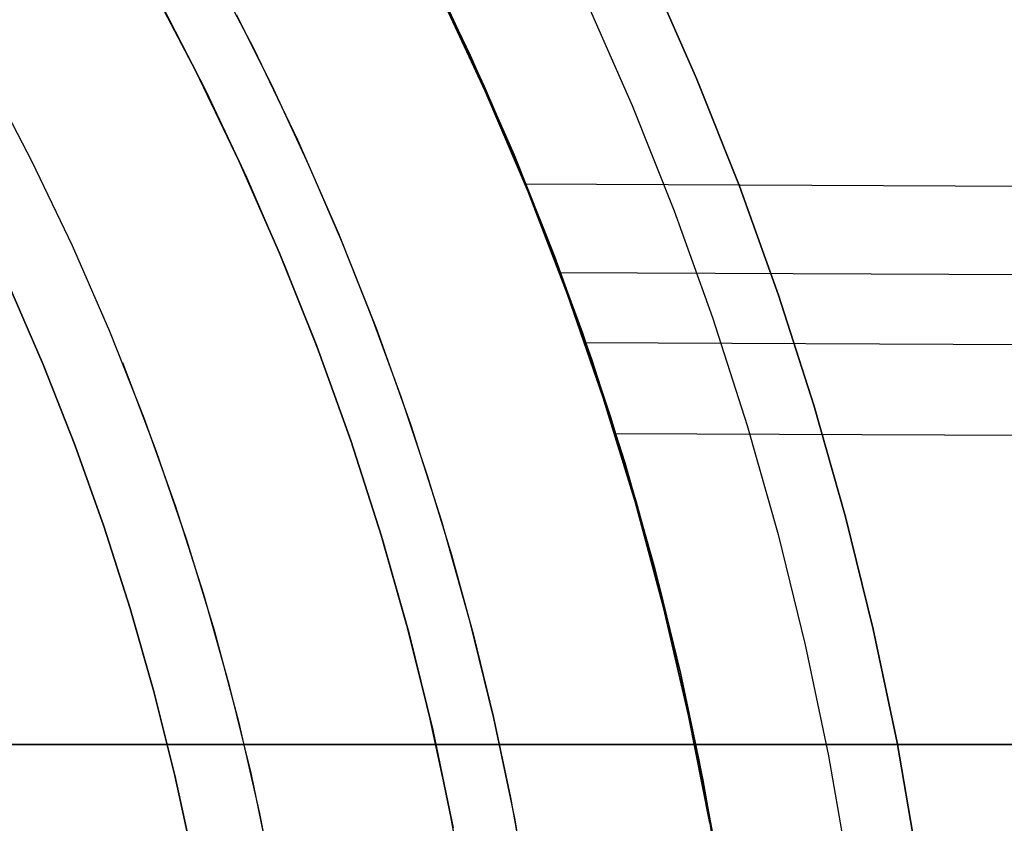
# Model space of a CAD drawing. Header units: millimetres. Extents: x -267 to 897, y -4167 to -3150.
# Tile 133 of 177: x 352 to 368, y -3508 to -3495. Entities that reach past the tile are written whole.
import ezdxf

# ---------------------------------------------------------------- set-up
doc = ezdxf.new("R2010")
doc.units = ezdxf.units.MM
doc.layers.add('1', color=7, linetype='Continuous')
doc.layers.add('BLANCO METALICO', color=7, linetype='Continuous', true_color=0xededed)

msp = doc.modelspace()

# ---------------------------------------------------------------- linework, layer by layer
at = {"layer": '1', "color": 250, "true_color": 0x111111}
for p, q in [((354.911, -3494.438, 109.131), (355.659, -3495.87, 109.131)), ((358.344, -3494.428, 95.162), (359.093, -3495.983, 95.162)), ((361.937, -3494.673, 81.1), (362.676, -3496.352, 81.1)), ((362.676, -3496.352, 81.1), (361.937, -3494.673, 81.1)), ((354.747, -3496.237, 109.131), (354.009, -3494.832, 109.131)), ((354.009, -3494.832, 112.4), (354.747, -3496.237, 112.4)), ((354.747, -3496.237, 109.131), (354.009, -3494.832, 109.131)), ((354.222, -3495.222, 115.668), (354.909, -3496.558, 115.668)), ((354.222, -3495.222, 115.668), (354.909, -3496.558, 115.668)), ((358.722, -3495.201, 106.085), (359.313, -3496.474, 106.085)), ((359.313, -3496.474, 84.238), (358.722, -3495.201, 84.238)), ((358.722, -3495.201, 106.085), (359.313, -3496.474, 106.085)), ((359.313, -3496.474, 84.238), (358.722, -3495.201, 84.238)), ((355.39, -3495.344, 109.131), (355.978, -3496.523, 109.131)), ((355.39, -3495.344, 109.131), (355.978, -3496.523, 109.131)), ((355.659, -3495.87, 109.131), (356.358, -3497.327, 109.131)), ((359.093, -3495.983, 95.162), (359.788, -3497.564, 95.162)), ((351.465, -3496.357, 118.631), (352.148, -3497.667, 118.631)), ((351.465, -3496.357, 118.631), (352.148, -3497.667, 118.631)), ((355.435, -3497.668, 109.131), (354.747, -3496.237, 109.131)), ((354.747, -3496.237, 112.4), (355.435, -3497.668, 112.4)), ((355.435, -3497.668, 109.131), (354.747, -3496.237, 109.131)), ((362.676, -3496.352, 81.1), (363.356, -3498.056, 81.1)), ((363.356, -3498.056, 81.1), (362.676, -3496.352, 81.1)), ((355.978, -3496.523, 109.131), (356.532, -3497.718, 109.131)), ((355.978, -3496.523, 109.131), (356.532, -3497.718, 109.131)), ((359.313, -3496.474, 106.085), (359.868, -3497.763, 106.085)), ((359.868, -3497.763, 84.238), (359.313, -3496.474, 84.238)), ((359.313, -3496.474, 106.085), (359.868, -3497.763, 106.085)), ((359.868, -3497.763, 84.238), (359.313, -3496.474, 84.238)), ((354.909, -3496.558, 115.668), (355.551, -3497.918, 115.668)), ((354.909, -3496.558, 115.668), (355.551, -3497.918, 115.668)), ((356.358, -3497.327, 109.131), (357.006, -3498.806, 109.131)), ((359.788, -3497.564, 95.162), (360.428, -3499.167, 95.162)), ((352.148, -3497.667, 118.631), (352.786, -3498.999, 118.631)), ((352.148, -3497.667, 118.631), (352.786, -3498.999, 118.631)), ((356.074, -3499.121, 109.131), (355.435, -3497.668, 109.131)), ((355.435, -3497.668, 112.4), (356.074, -3499.121, 112.4)), ((356.074, -3499.121, 109.131), (355.435, -3497.668, 109.131)), ((356.532, -3497.718, 109.131), (357.054, -3498.928, 109.131)), ((356.532, -3497.718, 109.131), (357.054, -3498.928, 109.131)), ((359.868, -3497.763, 106.085), (360.387, -3499.066, 106.085)), ((360.387, -3499.066, 84.238), (359.868, -3497.763, 84.238)), ((359.868, -3497.763, 106.085), (360.387, -3499.066, 106.085)), ((360.387, -3499.066, 84.238), (359.868, -3497.763, 84.238)), ((355.551, -3497.918, 115.668), (356.148, -3499.298, 115.668)), ((355.551, -3497.918, 115.668), (356.148, -3499.298, 115.668)), ((363.356, -3498.056, 81.1), (363.976, -3499.783, 81.1)), ((363.976, -3499.783, 81.1), (363.356, -3498.056, 81.1)), ((357.006, -3498.806, 109.131), (357.602, -3500.307, 109.131)), ((352.786, -3498.999, 118.631), (353.378, -3500.353, 118.631)), ((352.786, -3498.999, 118.631), (353.378, -3500.353, 118.631)), ((357.054, -3498.928, 109.131), (357.541, -3500.153, 109.131)), ((357.054, -3498.928, 109.131), (357.541, -3500.153, 109.131)), ((356.663, -3500.595, 109.131), (356.074, -3499.121, 109.131)), ((356.074, -3499.121, 112.4), (356.663, -3500.595, 112.4)), ((356.663, -3500.595, 109.131), (356.074, -3499.121, 109.131)), ((360.387, -3499.066, 106.085), (360.87, -3500.384, 106.085)), ((360.87, -3500.384, 84.238), (360.387, -3499.066, 84.238)), ((360.387, -3499.066, 106.085), (360.87, -3500.384, 106.085)), ((360.87, -3500.384, 84.238), (360.387, -3499.066, 84.238)), ((360.428, -3499.167, 95.162), (361.012, -3500.792, 95.162)), ((356.148, -3499.298, 115.668), (356.7, -3500.697, 115.668)), ((356.148, -3499.298, 115.668), (356.7, -3500.697, 115.668)), ((363.976, -3499.783, 81.1), (364.537, -3501.53, 81.1)), ((364.537, -3501.53, 81.1), (363.976, -3499.783, 81.1)), ((357.541, -3500.153, 109.131), (357.995, -3501.39, 109.131)), ((357.541, -3500.153, 109.131), (357.995, -3501.39, 109.131)), ((353.378, -3500.353, 118.631), (353.922, -3501.726, 118.631)), ((353.378, -3500.353, 118.631), (353.922, -3501.726, 118.631)), ((357.602, -3500.307, 109.131), (358.147, -3501.828, 109.131)), ((360.87, -3500.384, 106.085), (361.315, -3501.715, 106.085)), ((361.315, -3501.715, 84.238), (360.87, -3500.384, 84.238)), ((360.87, -3500.384, 106.085), (361.315, -3501.715, 106.085)), ((361.315, -3501.715, 84.238), (360.87, -3500.384, 84.238)), ((357.2, -3502.089, 109.131), (356.663, -3500.595, 109.131)), ((356.663, -3500.595, 112.4), (357.2, -3502.089, 112.4)), ((357.2, -3502.089, 109.131), (356.663, -3500.595, 109.131)), ((356.7, -3500.697, 115.668), (357.205, -3502.114, 115.668)), ((356.7, -3500.697, 115.668), (357.205, -3502.114, 115.668)), ((353.582, -3500.851, 118.631), (354.115, -3502.248, 118.631)), ((361.012, -3500.792, 95.162), (361.54, -3502.436, 95.162)), ((357.995, -3501.39, 109.131), (358.413, -3502.64, 109.131)), ((357.995, -3501.39, 109.131), (358.413, -3502.64, 109.131)), ((364.537, -3501.53, 81.1), (365.037, -3503.295, 81.1)), ((365.037, -3503.295, 81.1), (364.537, -3501.53, 81.1)), ((353.922, -3501.726, 118.631), (354.42, -3503.117, 118.631)), ((353.922, -3501.726, 118.631), (354.42, -3503.117, 118.631)), ((358.147, -3501.828, 109.131), (358.639, -3503.367, 109.131)), ((361.315, -3501.715, 106.085), (361.723, -3503.057, 106.085)), ((361.723, -3503.057, 84.238), (361.315, -3501.715, 84.238)), ((361.315, -3501.715, 106.085), (361.723, -3503.057, 106.085)), ((361.723, -3503.057, 84.238), (361.315, -3501.715, 84.238)), ((357.686, -3503.601, 109.131), (357.2, -3502.089, 109.131)), ((357.2, -3502.089, 112.4), (357.686, -3503.601, 112.4)), ((357.686, -3503.601, 109.131), (357.2, -3502.089, 109.131)), ((357.205, -3502.114, 115.668), (357.665, -3503.547, 115.668)), ((357.205, -3502.114, 115.668), (357.665, -3503.547, 115.668)), ((354.115, -3502.248, 118.631), (354.6, -3503.662, 118.631)), ((361.54, -3502.436, 95.162), (362.011, -3504.097, 95.162)), ((358.413, -3502.64, 109.131), (358.796, -3503.9, 109.131)), ((358.413, -3502.64, 109.131), (358.796, -3503.9, 109.131)), ((361.723, -3503.057, 106.085), (362.093, -3504.41, 106.085)), ((362.093, -3504.41, 84.238), (361.723, -3503.057, 84.238)), ((361.723, -3503.057, 106.085), (362.093, -3504.41, 106.085)), ((362.093, -3504.41, 84.238), (361.723, -3503.057, 84.238)), ((354.42, -3503.117, 118.631), (354.869, -3504.524, 118.631)), ((354.42, -3503.117, 118.631), (354.869, -3504.524, 118.631)), ((358.639, -3503.367, 109.131), (359.078, -3504.921, 109.131)), ((365.037, -3503.295, 81.1), (365.476, -3505.076, 81.1)), ((365.476, -3505.076, 81.1), (365.037, -3503.295, 81.1)), ((357.665, -3503.547, 115.668), (358.078, -3504.995, 115.668)), ((357.665, -3503.547, 115.668), (358.078, -3504.995, 115.668)), ((354.6, -3503.662, 118.631), (355.035, -3505.093, 118.631)), ((358.118, -3505.128, 109.131), (357.686, -3503.601, 109.131)), ((357.686, -3503.601, 112.4), (358.118, -3505.128, 112.4)), ((358.118, -3505.128, 109.131), (357.686, -3503.601, 109.131)), ((358.796, -3503.9, 109.131), (359.143, -3505.171, 109.131)), ((358.796, -3503.9, 109.131), (359.143, -3505.171, 109.131)), ((362.011, -3504.097, 95.162), (362.424, -3505.773, 95.162)), ((362.093, -3504.41, 106.085), (362.424, -3505.773, 106.085)), ((362.424, -3505.773, 84.238), (362.093, -3504.41, 84.238)), ((362.093, -3504.41, 106.085), (362.424, -3505.773, 106.085)), ((362.424, -3505.773, 84.238), (362.093, -3504.41, 84.238)), ((354.869, -3504.524, 118.631), (355.269, -3505.946, 118.631)), ((354.869, -3504.524, 118.631), (355.269, -3505.946, 118.631)), ((359.078, -3504.921, 109.131), (359.463, -3506.49, 109.131)), ((355.035, -3505.093, 118.631), (355.421, -3506.538, 118.631)), ((358.078, -3504.995, 115.668), (358.443, -3506.455, 115.668)), ((358.078, -3504.995, 115.668), (358.443, -3506.455, 115.668)), ((365.476, -3505.076, 81.1), (365.854, -3506.872, 81.1)), ((365.854, -3506.872, 81.1), (365.476, -3505.076, 81.1)), ((358.498, -3506.669, 109.131), (358.118, -3505.128, 109.131)), ((358.118, -3505.128, 112.4), (358.498, -3506.669, 112.4)), ((358.498, -3506.669, 109.131), (358.118, -3505.128, 109.131)), ((359.143, -3505.171, 109.131), (359.454, -3506.451, 109.131)), ((359.143, -3505.171, 109.131), (359.454, -3506.451, 109.131)), ((362.424, -3505.773, 106.085), (362.716, -3507.145, 106.085)), ((362.716, -3507.145, 84.238), (362.424, -3505.773, 84.238)), ((362.424, -3505.773, 106.085), (362.716, -3507.145, 106.085)), ((362.424, -3505.773, 95.162), (362.779, -3507.463, 95.162)), ((362.716, -3507.145, 84.238), (362.424, -3505.773, 84.238)), ((355.269, -3505.946, 118.631), (355.621, -3507.38, 118.631)), ((355.269, -3505.946, 118.631), (355.621, -3507.38, 118.631)), ((358.443, -3506.455, 115.668), (358.761, -3507.927, 115.668)), ((358.443, -3506.455, 115.668), (358.761, -3507.927, 115.668)), ((359.454, -3506.451, 109.131), (359.729, -3507.74, 109.131)), ((359.454, -3506.451, 109.131), (359.729, -3507.74, 109.131)), ((359.463, -3506.49, 109.131), (359.794, -3508.071, 109.131)), ((355.421, -3506.538, 118.631), (355.756, -3507.995, 118.631)), ((358.825, -3508.223, 109.131), (358.498, -3506.669, 109.131)), ((358.498, -3506.669, 112.4), (358.825, -3508.223, 112.4)), ((358.825, -3508.223, 109.131), (358.498, -3506.669, 109.131)), ((365.854, -3506.872, 81.1), (366.169, -3508.679, 81.1)), ((366.169, -3508.679, 81.1), (365.854, -3506.872, 81.1)), ((362.716, -3507.145, 106.085), (362.97, -3508.525, 106.085)), ((362.97, -3508.525, 84.238), (362.716, -3507.145, 84.238)), ((362.716, -3507.145, 106.085), (362.97, -3508.525, 106.085)), ((362.97, -3508.525, 84.238), (362.716, -3507.145, 84.238)), ((355.621, -3507.38, 118.631), (355.923, -3508.826, 118.631)), ((355.621, -3507.38, 118.631), (355.923, -3508.826, 118.631)), ((362.779, -3507.463, 95.162), (363.075, -3509.164, 95.162)), ((359.729, -3507.74, 109.131), (359.967, -3509.035, 109.131)), ((359.729, -3507.74, 109.131), (359.967, -3509.035, 109.131)), ((355.756, -3507.995, 118.631), (356.04, -3509.463, 118.631)), ((358.761, -3507.927, 115.668), (359.032, -3509.408, 115.668)), ((358.761, -3507.927, 115.668), (359.032, -3509.408, 115.668)), ((359.794, -3508.071, 109.131), (360.07, -3509.662, 109.131))]:
    msp.add_line(p, q, dxfattribs=at)
at = {"layer": '1', "color": 29, "true_color": 0x4d342b}
for p, q in [((359.329, -3496.551, 90.562), (358.594, -3494.976, 90.562)), ((359.329, -3496.551, 90.562), (358.594, -3494.976, 90.562)), ((358.594, -3494.976, 96.062), (359.329, -3496.551, 96.062)), ((358.594, -3494.976, 93.312), (359.329, -3496.551, 93.312)), ((359.329, -3496.551, 96.062), (358.594, -3494.976, 96.062)), ((359.329, -3496.551, 54.462), (358.594, -3494.976, 54.462)), ((359.329, -3496.551, 54.462), (358.594, -3494.976, 54.462)), ((358.594, -3494.976, 62.462), (359.329, -3496.551, 62.462)), ((358.594, -3494.976, 58.462), (359.329, -3496.551, 58.462)), ((359.329, -3496.551, 62.462), (358.594, -3494.976, 62.462)), ((360.009, -3498.15, 90.562), (359.329, -3496.551, 90.562)), ((360.009, -3498.15, 90.562), (359.329, -3496.551, 90.562)), ((359.329, -3496.551, 96.062), (360.009, -3498.15, 96.062)), ((359.329, -3496.551, 93.312), (360.009, -3498.15, 93.312)), ((360.009, -3498.15, 96.062), (359.329, -3496.551, 96.062)), ((360.009, -3498.15, 54.462), (359.329, -3496.551, 54.462)), ((360.009, -3498.15, 54.462), (359.329, -3496.551, 54.462)), ((359.329, -3496.551, 62.462), (360.009, -3498.15, 62.462)), ((359.329, -3496.551, 58.462), (360.009, -3498.15, 58.462)), ((360.009, -3498.15, 62.462), (359.329, -3496.551, 62.462)), ((359.958, -3498.023, 54.462), (386.28, -3498.143, 54.462)), ((360.633, -3499.772, 90.562), (360.009, -3498.15, 90.562)), ((360.633, -3499.772, 90.562), (360.009, -3498.15, 90.562)), ((360.009, -3498.15, 96.062), (360.633, -3499.772, 96.062)), ((360.009, -3498.15, 93.312), (360.633, -3499.772, 93.312)), ((360.633, -3499.772, 96.062), (360.009, -3498.15, 96.062)), ((360.633, -3499.772, 54.462), (360.009, -3498.15, 54.462)), ((360.633, -3499.772, 54.462), (360.009, -3498.15, 54.462)), ((360.009, -3498.15, 62.462), (360.633, -3499.772, 62.462)), ((360.009, -3498.15, 58.462), (360.633, -3499.772, 58.462)), ((360.633, -3499.772, 62.462), (360.009, -3498.15, 62.462)), ((360.505, -3499.426, 62.462), (380.955, -3499.519, 62.462)), ((361.2, -3501.414, 90.562), (360.633, -3499.772, 90.562)), ((361.2, -3501.414, 90.562), (360.633, -3499.772, 90.562)), ((360.633, -3499.772, 96.062), (361.2, -3501.414, 96.062)), ((360.633, -3499.772, 93.312), (361.2, -3501.414, 93.312)), ((361.2, -3501.414, 96.062), (360.633, -3499.772, 96.062)), ((361.2, -3501.414, 54.462), (360.633, -3499.772, 54.462)), ((361.2, -3501.414, 54.462), (360.633, -3499.772, 54.462)), ((360.633, -3499.772, 62.462), (361.2, -3501.414, 62.462)), ((360.633, -3499.772, 58.462), (361.2, -3501.414, 58.462)), ((361.2, -3501.414, 62.462), (360.633, -3499.772, 62.462)), ((360.904, -3500.535, 96.062), (376.743, -3500.607, 96.062)), ((361.709, -3503.075, 90.562), (361.2, -3501.414, 90.562)), ((361.709, -3503.075, 90.562), (361.2, -3501.414, 90.562)), ((361.2, -3501.414, 96.062), (361.709, -3503.075, 96.062)), ((361.2, -3501.414, 93.312), (361.709, -3503.075, 93.312)), ((361.709, -3503.075, 96.062), (361.2, -3501.414, 96.062)), ((361.709, -3503.075, 54.462), (361.2, -3501.414, 54.462)), ((361.709, -3503.075, 54.462), (361.2, -3501.414, 54.462)), ((361.2, -3501.414, 62.462), (361.709, -3503.075, 62.462)), ((361.2, -3501.414, 58.462), (361.709, -3503.075, 58.462)), ((361.709, -3503.075, 62.462), (361.2, -3501.414, 62.462)), ((361.379, -3501.975, 90.562), (371.273, -3502.02, 90.562)), ((362.161, -3504.753, 90.562), (361.709, -3503.075, 90.562)), ((362.161, -3504.753, 90.562), (361.709, -3503.075, 90.562)), ((361.709, -3503.075, 96.062), (362.161, -3504.753, 96.062)), ((361.709, -3503.075, 93.312), (362.161, -3504.753, 93.312)), ((362.161, -3504.753, 96.062), (361.709, -3503.075, 96.062)), ((362.161, -3504.753, 54.462), (361.709, -3503.075, 54.462)), ((362.161, -3504.753, 54.462), (361.709, -3503.075, 54.462)), ((361.709, -3503.075, 62.462), (362.161, -3504.753, 62.462)), ((361.709, -3503.075, 58.462), (362.161, -3504.753, 58.462)), ((362.161, -3504.753, 62.462), (361.709, -3503.075, 62.462)), ((362.553, -3506.446, 90.562), (362.161, -3504.753, 90.562)), ((362.553, -3506.446, 90.562), (362.161, -3504.753, 90.562)), ((362.161, -3504.753, 96.062), (362.553, -3506.446, 96.062)), ((362.161, -3504.753, 93.312), (362.553, -3506.446, 93.312)), ((362.553, -3506.446, 96.062), (362.161, -3504.753, 96.062)), ((362.553, -3506.446, 54.462), (362.161, -3504.753, 54.462)), ((362.553, -3506.446, 54.462), (362.161, -3504.753, 54.462)), ((362.161, -3504.753, 62.462), (362.553, -3506.446, 62.462)), ((362.161, -3504.753, 58.462), (362.553, -3506.446, 58.462)), ((362.553, -3506.446, 62.462), (362.161, -3504.753, 62.462)), ((362.887, -3508.151, 90.562), (362.553, -3506.446, 90.562)), ((362.887, -3508.151, 90.562), (362.553, -3506.446, 90.562)), ((362.553, -3506.446, 96.062), (362.887, -3508.151, 96.062)), ((362.553, -3506.446, 93.312), (362.887, -3508.151, 93.312)), ((362.887, -3508.151, 96.062), (362.553, -3506.446, 96.062)), ((362.887, -3508.151, 54.462), (362.553, -3506.446, 54.462)), ((362.887, -3508.151, 54.462), (362.553, -3506.446, 54.462)), ((362.553, -3506.446, 62.462), (362.887, -3508.151, 62.462)), ((362.553, -3506.446, 58.462), (362.887, -3508.151, 58.462)), ((362.887, -3508.151, 62.462), (362.553, -3506.446, 62.462)), ((362.887, -3508.151, 93.312), (363.162, -3509.867, 93.312)), ((362.887, -3508.151, 58.462), (363.162, -3509.867, 58.462))]:
    msp.add_line(p, q, dxfattribs=at)
at = {"layer": '1', "color": 7, "true_color": 0xffffff}
for p, q in [((360.933, -3495.136, 2.46), (361.656, -3496.781, 2.46)), ((361.656, -3496.781, 2.46), (362.322, -3498.449, 2.46)), ((362.322, -3498.449, 2.46), (362.93, -3500.14, 2.46)), ((351.783, -3499.625, 0.629), (352.326, -3500.881, 0.629)), ((352.326, -3500.881, 0.629), (351.783, -3499.625, 0.629)), ((362.93, -3500.14, 2.46), (363.479, -3501.85, 2.46)), ((352.326, -3500.881, 0.629), (352.829, -3502.155, 0.629)), ((352.829, -3502.155, 0.629), (352.326, -3500.881, 0.629)), ((363.479, -3501.85, 2.46), (363.969, -3503.578, 2.46)), ((352.829, -3502.155, 0.629), (353.289, -3503.444, 0.629)), ((353.289, -3503.444, 0.629), (352.829, -3502.155, 0.629)), ((353.289, -3503.444, 0.629), (353.707, -3504.749, 0.629)), ((353.707, -3504.749, 0.629), (353.289, -3503.444, 0.629)), ((363.969, -3503.578, 2.46), (364.399, -3505.323, 2.46)), ((353.707, -3504.749, 0.629), (354.082, -3506.066, 0.629)), ((354.082, -3506.066, 0.629), (353.707, -3504.749, 0.629)), ((364.399, -3505.323, 2.46), (364.768, -3507.081, 2.46)), ((354.082, -3506.066, 0.629), (354.415, -3507.395, 0.629)), ((354.415, -3507.395, 0.629), (354.082, -3506.066, 0.629)), ((364.768, -3507.081, 2.46), (365.077, -3508.851, 2.46)), ((354.415, -3507.395, 0.629), (354.705, -3508.734, 0.629)), ((354.705, -3508.734, 0.629), (354.415, -3507.395, 0.629))]:
    msp.add_line(p, q, dxfattribs=at)
at = {"layer": 'BLANCO METALICO'}
for p, q in [((384.511, -3506.903, 259.532), (350.596, -3506.903, 259.532)), ((350.596, -3506.903, 262.032), (384.511, -3506.903, 262.032)), ((395.664, -3506.903, 256.532), (350.596, -3506.903, 256.532)), ((384.511, -3506.903, 260.782), (350.596, -3506.903, 260.782)), ((350.596, -3506.903, 258.032), (395.664, -3506.903, 258.032)), ((367.554, -3506.903, 259.532), (367.554, -3506.903, 262.032))]:
    msp.add_line(p, q, dxfattribs=at)

doc.saveas('drawing.dxf')
